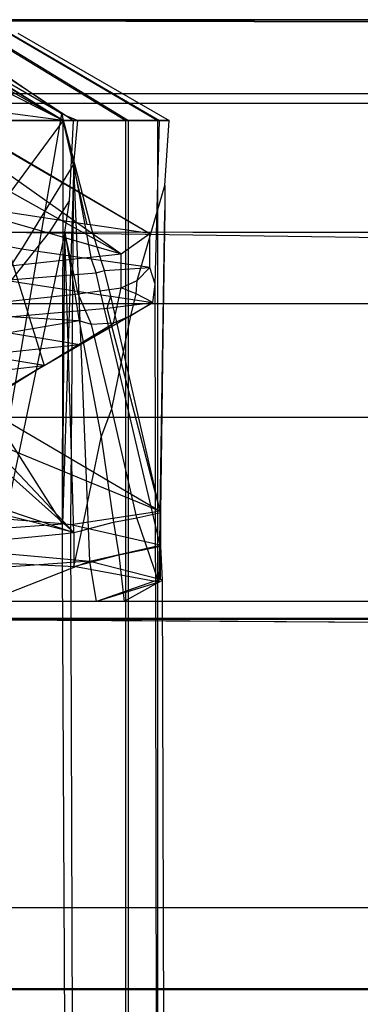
# Model space of a CAD drawing. Extents: x -23.4 to 23.6, y 0.3 to 4.
# Tile 93 of 189: x -17.1517 to -17.1172, y 3.5629 to 3.6629. Entities that reach past the tile are written whole.
import ezdxf

# ---------------------------------------------------------------- set-up
doc = ezdxf.new("R2010")
doc.units = 0
doc.header["$MEASUREMENT"] = 0
doc.layers.get('0').update_dxf_attribs({"color": 13, "linetype": 'CONTINUOUS'})

# ---------------------------------------------------------------- blocks, each defined once
blk = doc.blocks.new('FOURTY_V_PM_STL')
at = {"color": 0}
for p, q in [((23.138932, 3.66285, -0.669291), (-23.16028, 3.66285, -0.669291)), ((23.138932, 3.66285, -0.669291), (-23.16028, 3.66285, -0.669291)), ((-17.200322, 3.662828, -0.096319), (-13.900437, 3.655358, -0.06076)), ((-17.200322, 3.662828, -0.096319), (-13.900437, 3.655358, -0.06076)), ((-13.900437, 3.655358, -0.06076), (-17.19348, 3.66285, -0.098425)), ((17.172131, 3.66285, -0.098425), (-17.19348, 3.66285, -0.098425)), ((-13.900437, 3.655358, -0.06076), (-17.19348, 3.66285, -0.098425)), ((17.172131, 3.66285, -0.098425), (-17.19348, 3.66285, -0.098425)), ((-17.147328, 3.65262, -0.195042), (-17.165081, 3.661484, -0.195654)), ((-17.147328, 3.65262, -0.195042), (-17.165081, 3.661484, -0.195654)), ((-17.163487, 3.661664, -0.192798), (-17.147328, 3.65262, -0.195042)), ((-17.163487, 3.661664, -0.192798), (-17.147328, 3.65262, -0.195042)), ((-17.163487, 3.661664, -0.192798), (-17.147328, 3.65262, -0.195042)), ((-17.147328, 3.65262, -0.195042), (-17.162006, 3.661481, -0.1907)), ((-17.147328, 3.65262, -0.195042), (-17.162006, 3.661481, -0.1907)), ((-17.147485, 3.6533, -0.193274), (-17.16146, 3.661393, -0.189673)), ((-17.16146, 3.661393, -0.189673), (-17.147328, 3.65262, -0.195042)), ((-17.147485, 3.6533, -0.193274), (-17.16146, 3.661393, -0.189673)), ((-17.16146, 3.661393, -0.189673), (-17.147328, 3.65262, -0.195042)), ((-17.16146, 3.661393, -0.189673), (-17.147328, 3.65262, -0.195042)), ((-17.16146, 3.661393, -0.189673), (-17.147328, 3.65262, -0.195042)), ((-17.159755, 3.661484, -0.126522), (-17.146294, 3.652619, -0.119136)), ((-17.159755, 3.661484, -0.126522), (-17.146294, 3.652619, -0.119136)), ((-17.159755, 3.661484, -0.126522), (-17.149255, 3.627752, -0.13322)), ((-17.159755, 3.661484, -0.126522), (-17.149255, 3.627752, -0.13322)), ((-17.159405, 3.661484, -0.186857), (-17.147485, 3.6533, -0.193274)), ((-17.159405, 3.661484, -0.186857), (-17.147485, 3.6533, -0.193274)), ((-17.155493, 3.661484, -0.136084), (-17.141001, 3.652619, -0.131015)), ((-17.155493, 3.661484, -0.136084), (-17.141001, 3.652619, -0.131015)), ((-17.155256, 3.661484, -0.177246), (-17.140704, 3.652619, -0.182148)), ((-17.155256, 3.661484, -0.177246), (-17.140704, 3.652619, -0.182148)), ((-17.152866, 3.661484, -0.146218), (-17.137736, 3.652619, -0.143603)), ((-17.152866, 3.661484, -0.146218), (-17.137736, 3.652619, -0.143603)), ((-17.152744, 3.661484, -0.167083), (-17.137585, 3.652619, -0.169523)), ((-17.152744, 3.661484, -0.167083), (-17.137585, 3.652619, -0.169523)), ((-17.151941, 3.661484, -0.156645), (-17.136587, 3.652619, -0.156557)), ((-17.151941, 3.661484, -0.156645), (-17.136587, 3.652619, -0.156557)), ((-23.16028, 3.655358, -0.06076), (-13.900437, 3.655358, -0.06076)), ((-23.16028, 3.655358, -0.06076), (-13.900437, 3.655358, -0.06076)), ((23.138932, 3.654333, -0.716985), (-23.16028, 3.654333, -0.716985)), ((23.138932, 3.654333, -0.716985), (-23.16028, 3.654333, -0.716985)), ((-17.147328, 3.65262, -0.195042), (-17.15498, 3.653638, -0.203422)), ((-17.147328, 3.65262, -0.195042), (-17.15498, 3.653638, -0.203422)), ((-17.147328, 3.65262, -0.195042), (-17.15498, 3.653638, -0.203422)), ((-17.152845, 3.621996, -0.164893), (-17.147485, 3.6533, -0.193274)), ((-17.152845, 3.621996, -0.164893), (-17.147485, 3.6533, -0.193274)), ((-17.144585, 3.642018, -0.183641), (-17.147485, 3.6533, -0.193274)), ((-17.147485, 3.6533, -0.193274), (-17.14586, 3.652619, -0.194087)), ((-17.147485, 3.6533, -0.193274), (-17.147328, 3.65262, -0.195042)), ((-17.144585, 3.642018, -0.183641), (-17.147485, 3.6533, -0.193274)), ((-17.147485, 3.6533, -0.193274), (-17.147328, 3.65262, -0.195042)), ((-17.147485, 3.6533, -0.193274), (-17.14586, 3.652619, -0.194087)), ((-17.147328, 3.65262, -0.195042), (-17.153822, 3.643859, -0.201666)), ((-17.147328, 3.65262, -0.195042), (-17.153822, 3.643859, -0.201666)), ((-17.153469, 3.652619, -0.10829), (-17.146294, 3.652619, -0.119136)), ((-17.153469, 3.652619, -0.10829), (-17.146294, 3.652619, -0.119136)), ((-17.147328, 3.65262, -0.195042), (-17.15291, 3.652619, -0.205015)), ((-17.147328, 3.65262, -0.195042), (-17.15291, 3.652619, -0.205015)), ((-17.147333, 3.646448, -0.195118), (-17.147328, 3.65262, -0.195042)), ((-17.147333, 3.646448, -0.195118), (-17.147328, 3.65262, -0.195042)), ((-17.14586, 3.652619, -0.194087), (-17.147328, 3.65262, -0.195042)), ((-17.144906, 3.64206, -0.185216), (-17.147328, 3.65262, -0.195042)), ((-17.144906, 3.64206, -0.185216), (-17.147328, 3.65262, -0.195042)), ((-17.14586, 3.652619, -0.194087), (-17.147328, 3.65262, -0.195042)), ((-17.146707, 3.64447, -0.119407), (-17.146294, 3.652619, -0.119136)), ((-17.146707, 3.64447, -0.119407), (-17.146294, 3.652619, -0.119136)), ((-17.146294, 3.652619, -0.119136), (-17.141001, 3.652619, -0.131015)), ((-17.146294, 3.652619, -0.119136), (-17.141001, 3.652619, -0.131015)), ((-17.14625, 3.648233, -0.193889), (-17.14586, 3.652619, -0.194087)), ((-17.14625, 3.648233, -0.193889), (-17.14586, 3.652619, -0.194087)), ((-17.140704, 3.652619, -0.182148), (-17.14586, 3.652619, -0.194087)), ((-17.140704, 3.652619, -0.182148), (-17.14586, 3.652619, -0.194087)), ((-17.141001, 3.652619, -0.131015), (-17.137736, 3.652619, -0.143603)), ((-17.141001, 3.385894, -0.131015), (-17.141001, 3.652619, -0.131015)), ((-17.141001, 3.652619, -0.131015), (-17.137736, 3.652619, -0.143603)), ((-17.141001, 3.385894, -0.131015), (-17.141001, 3.652619, -0.131015)), ((-17.137585, 3.652619, -0.169523), (-17.140704, 3.652619, -0.182148)), ((-17.140704, 3.385894, -0.182148), (-17.140704, 3.652619, -0.182148)), ((-17.137585, 3.652619, -0.169523), (-17.140704, 3.652619, -0.182148)), ((-17.140704, 3.385894, -0.182148), (-17.140704, 3.652619, -0.182148)), ((-17.137998, 3.636005, -0.169459), (-17.137585, 3.652619, -0.169523)), ((-17.137998, 3.636005, -0.169459), (-17.137585, 3.652619, -0.169523)), ((-17.137736, 3.652619, -0.143603), (-17.136587, 3.652619, -0.156557)), ((-17.137736, 3.385894, -0.143603), (-17.137736, 3.652619, -0.143603)), ((-17.137736, 3.652619, -0.143603), (-17.136587, 3.652619, -0.156557)), ((-17.137736, 3.385894, -0.143603), (-17.137736, 3.652619, -0.143603)), ((-17.136587, 3.652619, -0.156557), (-17.137585, 3.652619, -0.169523)), ((-17.136587, 3.652619, -0.156557), (-17.137585, 3.652619, -0.169523)), ((-17.137025, 3.646038, -0.156567), (-17.136587, 3.652619, -0.156557)), ((-17.137025, 3.646038, -0.156567), (-17.136587, 3.652619, -0.156557)), ((-17.153389, 3.649807, -0.168572), (-17.138554, 3.641146, -0.170328)), ((-17.153389, 3.649807, -0.168572), (-17.138554, 3.641146, -0.170328)), ((-17.152864, 3.649567, -0.165075), (-17.138554, 3.641146, -0.170328)), ((-17.152864, 3.649567, -0.165075), (-17.138554, 3.641146, -0.170328)), ((-17.14625, 3.648233, -0.193889), (-17.147401, 3.611688, -0.195511)), ((-17.14625, 3.648233, -0.193889), (-17.147401, 3.611688, -0.195511)), ((-17.14625, 3.648233, -0.193889), (-17.147333, 3.646448, -0.195118)), ((-17.14625, 3.648233, -0.193889), (-17.147333, 3.646448, -0.195118)), ((-17.146558, 3.611584, -0.193819), (-17.14625, 3.648233, -0.193889)), ((-17.146558, 3.611584, -0.193819), (-17.14625, 3.648233, -0.193889)), ((-17.144459, 3.638537, -0.18479), (-17.14625, 3.648233, -0.193889)), ((-17.144622, 3.607883, -0.190048), (-17.14625, 3.648233, -0.193889)), ((-17.144459, 3.638537, -0.18479), (-17.14625, 3.648233, -0.193889)), ((-17.144622, 3.607883, -0.190048), (-17.14625, 3.648233, -0.193889)), ((-17.156501, 3.64751, -0.135141), (-17.141473, 3.639085, -0.132885)), ((-17.156501, 3.64751, -0.135141), (-17.141473, 3.639085, -0.132885)), ((-17.154164, 3.648074, -0.14271), (-17.141473, 3.639085, -0.132885)), ((-17.154164, 3.648074, -0.14271), (-17.141473, 3.639085, -0.132885)), ((-17.147333, 3.646448, -0.195118), (-17.151555, 3.639573, -0.199861)), ((-17.147333, 3.646448, -0.195118), (-17.151555, 3.639573, -0.199861)), ((-17.147401, 3.611688, -0.195511), (-17.147333, 3.646448, -0.195118)), ((-17.147401, 3.611688, -0.195511), (-17.147333, 3.646448, -0.195118)), ((-17.165915, 3.646116, -0.118499), (-17.141473, 3.639085, -0.132885)), ((-17.165915, 3.646116, -0.118499), (-17.141473, 3.639085, -0.132885)), ((-17.139831, 3.636377, -0.147778), (-17.137025, 3.646038, -0.156567)), ((-17.139831, 3.636377, -0.147778), (-17.137025, 3.646038, -0.156567)), ((-17.137025, 3.646038, -0.156567), (-17.137025, 3.643473, -0.156567)), ((-17.137025, 3.646038, -0.156567), (-17.137025, 3.643473, -0.156567)), ((-17.137025, 3.646038, -0.156567), (-17.137025, 3.643473, -0.156567)), ((-17.137025, 3.646038, -0.156567), (-17.137025, 3.643473, -0.156567)), ((-17.148678, 3.641336, -0.117023), (-17.146707, 3.64447, -0.119407)), ((-17.148678, 3.641336, -0.117023), (-17.146707, 3.64447, -0.119407)), ((-17.147168, 3.641281, -0.119268), (-17.146707, 3.64447, -0.119407)), ((-17.147168, 3.641281, -0.119268), (-17.146707, 3.64447, -0.119407)), ((-17.147168, 3.641281, -0.119268), (-17.146707, 3.64447, -0.119407)), ((-17.147168, 3.641281, -0.119268), (-17.146707, 3.64447, -0.119407)), ((-17.144906, 3.64206, -0.185216), (-17.153333, 3.643346, -0.204828)), ((-17.144906, 3.64206, -0.185216), (-17.153333, 3.643346, -0.204828)), ((-17.137025, 3.643473, -0.156567), (-17.137648, 3.605752, -0.152517)), ((-17.137025, 3.643473, -0.156567), (-17.137648, 3.605752, -0.152517)), ((-17.137498, 3.612957, -0.1586), (-17.137025, 3.643473, -0.156567)), ((-17.137498, 3.612957, -0.1586), (-17.137025, 3.643473, -0.156567)), ((-17.13745, 3.612852, -0.156679), (-17.137025, 3.643473, -0.156567)), ((-17.13745, 3.612852, -0.156679), (-17.137025, 3.643473, -0.156567)), ((-17.147168, 3.641281, -0.119268), (-17.154999, 3.603795, -0.108268)), ((-17.147168, 3.641281, -0.119268), (-17.154999, 3.603795, -0.108268)), ((-17.154449, 3.634094, -0.111912), (-17.148678, 3.641336, -0.117023)), ((-17.154449, 3.634094, -0.111912), (-17.148678, 3.641336, -0.117023)), ((-17.153469, 3.641281, -0.108045), (-17.148678, 3.641336, -0.117023)), ((-17.153469, 3.641281, -0.108045), (-17.148678, 3.641336, -0.117023)), ((11.57145, 3.603795, -0.108268), (-17.153469, 3.641281, -0.108045)), ((-17.153469, 3.641281, -0.108045), (-11.454274, 3.564425, -0.108268)), ((-17.153469, 3.641281, -0.108045), (-11.454274, 3.564425, -0.108268)), ((11.57145, 3.603795, -0.108268), (-17.153469, 3.641281, -0.108045)), ((-17.148678, 3.641336, -0.117023), (-17.147168, 3.641281, -0.119268)), ((-17.148678, 3.641336, -0.117023), (-17.147168, 3.641281, -0.119268)), ((-17.147414, 3.610678, -0.119565), (-17.147168, 3.641281, -0.119268)), ((-17.147414, 3.610678, -0.119565), (-17.147168, 3.641281, -0.119268)), ((-17.145804, 3.635026, -0.125435), (-17.147168, 3.641281, -0.119268)), ((-17.146265, 3.610807, -0.121558), (-17.147168, 3.641281, -0.119268)), ((-17.147168, 3.641281, -0.119268), (-17.145722, 3.632281, -0.125464)), ((11.57145, 3.603795, -0.108268), (-17.147168, 3.641281, -0.119268)), ((11.57145, 3.603795, -0.108268), (-17.147168, 3.641281, -0.119268)), ((-17.147168, 3.641281, -0.119268), (-17.145722, 3.632281, -0.125464)), ((-17.145804, 3.635026, -0.125435), (-17.147168, 3.641281, -0.119268)), ((-17.146265, 3.610807, -0.121558), (-17.147168, 3.641281, -0.119268)), ((-17.144585, 3.642018, -0.183641), (-17.144906, 3.64206, -0.185216)), ((-17.144585, 3.642018, -0.183641), (-17.144906, 3.64206, -0.185216)), ((-17.144585, 3.642018, -0.183641), (-17.144906, 3.64206, -0.185216)), ((-17.144585, 3.642018, -0.183641), (-17.144906, 3.64206, -0.185216)), ((-17.143502, 3.638416, -0.180659), (-17.144585, 3.642018, -0.183641)), ((-17.138554, 3.641146, -0.170328), (-17.144585, 3.642018, -0.183641)), ((-17.143502, 3.638416, -0.180659), (-17.144585, 3.642018, -0.183641)), ((-17.143502, 3.638416, -0.180659), (-17.144585, 3.642018, -0.183641)), ((-17.138554, 3.641146, -0.170328), (-17.144585, 3.642018, -0.183641)), ((-17.143502, 3.638416, -0.180659), (-17.144585, 3.642018, -0.183641)), ((-17.141473, 3.639085, -0.132885), (-17.138554, 3.641146, -0.170328)), ((-17.141473, 3.639085, -0.132885), (-17.138554, 3.641146, -0.170328)), ((-17.138554, 3.637701, -0.170328), (-17.138554, 3.641146, -0.170328)), ((-17.138554, 3.637701, -0.170328), (-17.138554, 3.641146, -0.170328)), ((-17.151555, 3.639573, -0.199861), (-17.154496, 3.635139, -0.203187)), ((-17.151555, 3.639573, -0.199861), (-17.154496, 3.635139, -0.203187)), ((-17.151555, 3.639573, -0.199861), (-17.153333, 3.639901, -0.204828)), ((-17.151555, 3.639573, -0.199861), (-17.153333, 3.639901, -0.204828)), ((-17.144459, 3.638537, -0.18479), (-17.151555, 3.639573, -0.199861)), ((-17.144459, 3.638537, -0.18479), (-17.151555, 3.639573, -0.199861)), ((-17.162537, 3.636798, -0.100248), (-17.141473, 3.639085, -0.132885)), ((-17.162537, 3.636798, -0.100248), (-17.141473, 3.639085, -0.132885)), ((-17.143787, 3.638459, -0.182051), (-17.144459, 3.638537, -0.18479)), ((-17.143991, 3.637167, -0.18366), (-17.144459, 3.638537, -0.18479)), ((-17.143991, 3.637167, -0.18366), (-17.144459, 3.638537, -0.18479)), ((-17.143787, 3.638459, -0.182051), (-17.144459, 3.638537, -0.18479)), ((-17.143502, 3.638416, -0.180659), (-17.143787, 3.638459, -0.182051)), ((-17.143502, 3.638416, -0.180659), (-17.143787, 3.638459, -0.182051)), ((-17.138554, 3.637701, -0.170328), (-17.143502, 3.638416, -0.180659)), ((-17.143137, 3.63739, -0.179822), (-17.143502, 3.638416, -0.180659)), ((-17.143137, 3.63739, -0.179822), (-17.143502, 3.638416, -0.180659)), ((-17.138554, 3.637701, -0.170328), (-17.143502, 3.638416, -0.180659)), ((-17.141473, 3.63564, -0.132885), (-17.141473, 3.639085, -0.132885)), ((-17.141473, 3.63564, -0.132885), (-17.141473, 3.639085, -0.132885)), ((-17.143991, 3.637167, -0.18366), (-17.143375, 3.637321, -0.181079)), ((-17.143991, 3.637167, -0.18366), (-17.143375, 3.637321, -0.181079)), ((-17.143375, 3.637321, -0.181079), (-17.143137, 3.63739, -0.179822)), ((-17.143375, 3.637321, -0.181079), (-17.143137, 3.63739, -0.179822)), ((-17.143137, 3.63739, -0.179822), (-17.138554, 3.637701, -0.170328)), ((-17.143137, 3.63739, -0.179822), (-17.138554, 3.637701, -0.170328)), ((-17.142524, 3.634784, -0.177563), (-17.143137, 3.63739, -0.179822)), ((-17.142524, 3.634784, -0.177563), (-17.143137, 3.63739, -0.179822)), ((-17.142524, 3.634784, -0.177563), (-17.143137, 3.63739, -0.179822)), ((-17.142524, 3.634784, -0.177563), (-17.143137, 3.63739, -0.179822)), ((-17.139831, 3.636377, -0.147778), (-17.138554, 3.637701, -0.170328)), ((-17.139831, 3.636377, -0.147778), (-17.138554, 3.637701, -0.170328)), ((-17.137998, 3.636005, -0.169459), (-17.138554, 3.637701, -0.170328)), ((-17.137998, 3.636005, -0.169459), (-17.138554, 3.637701, -0.170328)), ((-17.153216, 3.636429, -0.204421), (-17.143991, 3.637167, -0.18366)), ((-17.153216, 3.636429, -0.204421), (-17.143991, 3.637167, -0.18366)), ((-17.153216, 3.636429, -0.204421), (-17.143477, 3.634942, -0.181638)), ((-17.153216, 3.636429, -0.204421), (-17.143477, 3.634942, -0.181638)), ((-17.143477, 3.634942, -0.181638), (-17.143991, 3.637167, -0.18366)), ((-17.143477, 3.634942, -0.181638), (-17.143991, 3.637167, -0.18366)), ((-17.143477, 3.634942, -0.181638), (-17.143991, 3.637167, -0.18366)), ((-17.143477, 3.634942, -0.181638), (-17.143991, 3.637167, -0.18366)), ((-17.141473, 3.63564, -0.132885), (-17.139831, 3.636377, -0.147778)), ((-17.141473, 3.63564, -0.132885), (-17.139831, 3.636377, -0.147778)), ((-17.139948, 3.635021, -0.146583), (-17.139831, 3.636377, -0.147778)), ((-17.139948, 3.635021, -0.146583), (-17.139831, 3.636377, -0.147778)), ((-17.145804, 3.635026, -0.125435), (-17.141473, 3.63564, -0.132885)), ((-17.145804, 3.635026, -0.125435), (-17.141473, 3.63564, -0.132885)), ((-17.142252, 3.632058, -0.130652), (-17.141473, 3.63564, -0.132885)), ((-17.142252, 3.632058, -0.130652), (-17.141473, 3.63564, -0.132885)), ((-17.139948, 3.635021, -0.146583), (-17.141473, 3.63564, -0.132885)), ((-17.139948, 3.635021, -0.146583), (-17.141473, 3.63564, -0.132885)), ((-17.138254, 3.634147, -0.168375), (-17.137998, 3.636005, -0.169459)), ((-17.138254, 3.634147, -0.168375), (-17.137998, 3.636005, -0.169459)), ((-17.137585, 3.385894, -0.169523), (-17.137998, 3.636005, -0.169459)), ((-17.137585, 3.385894, -0.169523), (-17.137998, 3.636005, -0.169459)), ((-17.154449, 3.634094, -0.111912), (-17.145804, 3.635026, -0.125435)), ((-17.154449, 3.634094, -0.111912), (-17.145804, 3.635026, -0.125435)), ((-17.144459, 3.631921, -0.127816), (-17.145804, 3.635026, -0.125435)), ((-17.144459, 3.631921, -0.127816), (-17.145804, 3.635026, -0.125435)), ((-17.144459, 3.631921, -0.127816), (-17.145804, 3.635026, -0.125435)), ((-17.144459, 3.631921, -0.127816), (-17.145804, 3.635026, -0.125435)), ((-17.143477, 3.634942, -0.181638), (-17.142765, 3.634834, -0.178789)), ((-17.138282, 3.612852, -0.161636), (-17.143477, 3.634942, -0.181638)), ((-17.138282, 3.612852, -0.161636), (-17.143477, 3.634942, -0.181638)), ((-17.143477, 3.634942, -0.181638), (-17.142765, 3.634834, -0.178789)), ((-17.14289, 3.633573, -0.176038), (-17.142524, 3.634784, -0.177563)), ((-17.14289, 3.633573, -0.176038), (-17.142524, 3.634784, -0.177563)), ((-17.142765, 3.634834, -0.178789), (-17.142524, 3.634784, -0.177563)), ((-17.142765, 3.634834, -0.178789), (-17.142524, 3.634784, -0.177563)), ((-17.142524, 3.634784, -0.177563), (-17.138254, 3.634147, -0.168375)), ((-17.137498, 3.612957, -0.1586), (-17.142524, 3.634784, -0.177563)), ((-17.137498, 3.612957, -0.1586), (-17.142524, 3.634784, -0.177563)), ((-17.142524, 3.634784, -0.177563), (-17.138254, 3.634147, -0.168375)), ((-17.140488, 3.632787, -0.144562), (-17.139948, 3.635021, -0.146583)), ((-17.140488, 3.632787, -0.144562), (-17.139948, 3.635021, -0.146583)), ((-17.140488, 3.632787, -0.144562), (-17.139948, 3.635021, -0.146583)), ((-17.140488, 3.632787, -0.144562), (-17.139948, 3.635021, -0.146583)), ((-17.138254, 3.634147, -0.168375), (-17.139948, 3.635021, -0.146583)), ((-17.138254, 3.634147, -0.168375), (-17.139948, 3.635021, -0.146583)), ((23.138932, 3.634022, -0.028828), (-23.16028, 3.634022, -0.028828)), ((23.138932, 3.634022, -0.028828), (-23.16028, 3.634022, -0.028828)), ((-17.159172, 3.632123, -0.199927), (-17.14289, 3.633573, -0.176038)), ((-17.159172, 3.632123, -0.199927), (-17.14289, 3.633573, -0.176038)), ((-17.14564, 3.629841, -0.167332), (-17.138254, 3.634147, -0.168375)), ((-17.14564, 3.629841, -0.167332), (-17.138254, 3.634147, -0.168375)), ((-17.14289, 3.633573, -0.176038), (-17.138254, 3.634147, -0.168375)), ((-17.14289, 3.633573, -0.176038), (-17.138254, 3.634147, -0.168375)), ((-17.137498, 3.612957, -0.1586), (-17.14289, 3.633573, -0.176038)), ((-17.137498, 3.612957, -0.1586), (-17.14289, 3.633573, -0.176038)), ((-17.138254, 3.634147, -0.168375), (-17.140488, 3.632787, -0.144562)), ((-17.138254, 3.634147, -0.168375), (-17.140488, 3.632787, -0.144562)), ((-17.145722, 3.632281, -0.125464), (-17.155754, 3.630584, -0.110108)), ((-17.145722, 3.632281, -0.125464), (-17.155754, 3.630584, -0.110108)), ((-17.145722, 3.632281, -0.125464), (-17.15449, 3.632805, -0.11169)), ((-17.145722, 3.632281, -0.125464), (-17.15449, 3.632805, -0.11169)), ((-17.144459, 3.631921, -0.127816), (-17.145722, 3.632281, -0.125464)), ((-17.145722, 3.632281, -0.125464), (-17.143485, 3.620474, -0.133511)), ((-17.145722, 3.632281, -0.125464), (-17.143485, 3.620474, -0.133511)), ((-17.144459, 3.631921, -0.127816), (-17.145722, 3.632281, -0.125464)), ((-17.142405, 3.623371, -0.136039), (-17.140488, 3.632787, -0.144562)), ((-17.142405, 3.623371, -0.136039), (-17.140488, 3.632787, -0.144562)), ((-17.140488, 3.632787, -0.144562), (-17.142252, 3.632058, -0.130652)), ((-17.140488, 3.632787, -0.144562), (-17.142252, 3.632058, -0.130652)), ((-17.14564, 3.629841, -0.167332), (-17.159172, 3.632123, -0.199927)), ((-17.14564, 3.629841, -0.167332), (-17.159172, 3.632123, -0.199927)), ((-17.149255, 3.627752, -0.13322), (-17.142252, 3.632058, -0.130652)), ((-17.149255, 3.627752, -0.13322), (-17.142252, 3.632058, -0.130652)), ((-17.14564, 3.629841, -0.167332), (-17.142252, 3.632058, -0.130652)), ((-17.14564, 3.629841, -0.167332), (-17.142252, 3.632058, -0.130652)), ((-17.142252, 3.632058, -0.130652), (-17.144459, 3.631921, -0.127816)), ((-17.142252, 3.632058, -0.130652), (-17.144459, 3.631921, -0.127816)), ((-17.142405, 3.623371, -0.136039), (-17.144459, 3.631921, -0.127816)), ((-17.142405, 3.623371, -0.136039), (-17.144459, 3.631921, -0.127816)), ((-17.14564, 3.629841, -0.167332), (-17.165122, 3.627817, -0.195433)), ((-17.14564, 3.629841, -0.167332), (-17.165122, 3.627817, -0.195433)), ((-17.149255, 3.627752, -0.13322), (-17.162537, 3.629908, -0.100248)), ((-17.149255, 3.627752, -0.13322), (-17.162537, 3.629908, -0.100248)), ((-17.14564, 3.629841, -0.167332), (-17.153024, 3.625535, -0.166289)), ((-17.14564, 3.629841, -0.167332), (-17.153024, 3.625535, -0.166289)), ((-17.149255, 3.627752, -0.13322), (-17.14564, 3.629841, -0.167332)), ((-17.149255, 3.627752, -0.13322), (-17.14564, 3.629841, -0.167332)), ((-17.147401, 3.611688, -0.195511), (-17.158166, 3.628634, -0.207364)), ((-17.147401, 3.611688, -0.195511), (-17.158166, 3.628634, -0.207364)), ((-17.147401, 3.611688, -0.195511), (-17.158166, 3.628634, -0.207364)), ((-17.169389, 3.625453, -0.104127), (-17.149255, 3.627752, -0.13322)), ((-17.169389, 3.625453, -0.104127), (-17.149255, 3.627752, -0.13322)), ((-17.149255, 3.627752, -0.13322), (-17.156257, 3.623446, -0.135788)), ((-17.149255, 3.627752, -0.13322), (-17.156257, 3.623446, -0.135788)), ((-17.149255, 3.627752, -0.13322), (-17.152851, 3.625627, -0.164921)), ((-17.149255, 3.627752, -0.13322), (-17.152851, 3.625627, -0.164921)), ((-17.143485, 3.620474, -0.133511), (-17.142405, 3.623371, -0.136039)), ((-17.143485, 3.620474, -0.133511), (-17.142405, 3.623371, -0.136039)), ((-17.143485, 3.620474, -0.133511), (-17.142405, 3.623371, -0.136039)), ((-17.143485, 3.620474, -0.133511), (-17.142405, 3.623371, -0.136039)), ((-17.139869, 3.612281, -0.146499), (-17.142405, 3.623371, -0.136039)), ((-17.139869, 3.612281, -0.146499), (-17.142405, 3.623371, -0.136039)), ((23.138932, 3.622491, -0.766727), (-23.16028, 3.622491, -0.766727)), ((23.138932, 3.622491, -0.766727), (-23.16028, 3.622491, -0.766727)), ((-17.152845, 3.621996, -0.164893), (-17.137498, 3.612957, -0.1586)), ((-17.152845, 3.621996, -0.164893), (-17.137498, 3.612957, -0.1586)), ((-17.155163, 3.620247, -0.139052), (-17.146265, 3.610807, -0.121558)), ((-17.155163, 3.620247, -0.139052), (-17.146265, 3.610807, -0.121558)), ((-17.155163, 3.620247, -0.139052), (-17.137498, 3.612957, -0.1586)), ((-17.155163, 3.620247, -0.139052), (-17.137498, 3.612957, -0.1586)), ((-17.145439, 3.610998, -0.124858), (-17.143485, 3.620474, -0.133511)), ((-17.145439, 3.610998, -0.124858), (-17.143485, 3.620474, -0.133511)), ((-17.143485, 3.620474, -0.133511), (-17.142242, 3.611845, -0.139496)), ((-17.143485, 3.620474, -0.133511), (-17.142242, 3.611845, -0.139496)), ((-17.156496, 3.619952, -0.135145), (-17.146265, 3.610807, -0.121558)), ((-17.156496, 3.619952, -0.135145), (-17.146265, 3.610807, -0.121558)), ((-17.168375, 3.618283, -0.115567), (-17.146265, 3.610807, -0.121558)), ((-17.168375, 3.618283, -0.115567), (-17.146265, 3.610807, -0.121558)), ((-17.146265, 3.610807, -0.121558), (-17.173622, 3.617761, -0.110333)), ((-17.146265, 3.610807, -0.121558), (-17.173622, 3.617761, -0.110333)), ((-17.147401, 3.611688, -0.195511), (-17.172292, 3.61378, -0.222178)), ((-17.147401, 3.611688, -0.195511), (-17.172292, 3.61378, -0.222178)), ((-17.138282, 3.612852, -0.161636), (-17.146558, 3.611584, -0.193819)), ((-17.138282, 3.612852, -0.161636), (-17.146558, 3.611584, -0.193819)), ((-17.138282, 3.612852, -0.161636), (-17.146558, 3.611584, -0.193819)), ((-17.142242, 3.611845, -0.139496), (-17.139869, 3.612281, -0.146499)), ((-17.142242, 3.611845, -0.139496), (-17.139869, 3.612281, -0.146499)), ((-17.142242, 3.611845, -0.139496), (-17.139869, 3.612281, -0.146499)), ((-17.142242, 3.611845, -0.139496), (-17.139869, 3.612281, -0.146499)), ((-17.139869, 3.612281, -0.146499), (-17.13745, 3.612852, -0.156679)), ((-17.139869, 3.612281, -0.146499), (-17.13745, 3.612852, -0.156679)), ((-17.137648, 3.605752, -0.152517), (-17.139869, 3.612281, -0.146499)), ((-17.137648, 3.605752, -0.152517), (-17.139869, 3.612281, -0.146499)), ((-17.137498, 3.612957, -0.1586), (-17.138282, 3.612852, -0.161636)), ((-17.137498, 3.612957, -0.1586), (-17.138282, 3.612852, -0.161636)), ((-17.137498, 3.609512, -0.1586), (-17.138282, 3.612852, -0.161636)), ((-17.137498, 3.609512, -0.1586), (-17.138282, 3.612852, -0.161636)), ((-17.137498, 3.609512, -0.1586), (-17.138282, 3.612852, -0.161636)), ((-17.13745, 3.612852, -0.156679), (-17.137498, 3.612957, -0.1586)), ((-17.137498, 3.609512, -0.1586), (-17.137498, 3.612957, -0.1586)), ((-17.137498, 3.609512, -0.1586), (-17.137498, 3.612957, -0.1586)), ((-17.137498, 3.609512, -0.1586), (-17.137498, 3.612957, -0.1586)), ((-17.13745, 3.612852, -0.156679), (-17.137498, 3.612957, -0.1586)), ((-17.137498, 3.609512, -0.1586), (-17.137498, 3.612957, -0.1586)), ((-17.137447, 3.609408, -0.156679), (-17.13745, 3.612852, -0.156679)), ((-17.137447, 3.609408, -0.156679), (-17.13745, 3.612852, -0.156679)), ((-17.137447, 3.609408, -0.156679), (-17.13745, 3.612852, -0.156679)), ((-17.137447, 3.609408, -0.156679), (-17.13745, 3.612852, -0.156679)), ((-17.169229, 3.610149, -0.220234), (-17.147401, 3.611688, -0.195511)), ((-17.146558, 3.611584, -0.193819), (-17.147401, 3.611688, -0.195511)), ((-17.146558, 3.611584, -0.193819), (-17.147401, 3.611688, -0.195511)), ((-17.14586, 3.385894, -0.194087), (-17.146558, 3.611584, -0.193819)), ((-17.14586, 3.385894, -0.194087), (-17.146558, 3.611584, -0.193819)), ((-17.137498, 3.609512, -0.1586), (-17.146558, 3.611584, -0.193819)), ((-17.145439, 3.610998, -0.124858), (-17.142242, 3.611845, -0.139496)), ((-17.145439, 3.610998, -0.124858), (-17.142242, 3.611845, -0.139496)), ((-17.142242, 3.611845, -0.139496), (-17.141707, 3.608533, -0.141777)), ((-17.142242, 3.611845, -0.139496), (-17.141707, 3.608533, -0.141777)), ((-17.142242, 3.611845, -0.139496), (-17.141707, 3.608533, -0.141777)), ((-17.142242, 3.611845, -0.139496), (-17.141707, 3.608533, -0.141777)), ((-17.169771, 3.608486, -0.095148), (-17.147414, 3.610678, -0.119565)), ((-17.169771, 3.608486, -0.095148), (-17.147414, 3.610678, -0.119565)), ((-17.147414, 3.610678, -0.119565), (-17.146265, 3.610807, -0.121558)), ((-17.147414, 3.610678, -0.119565), (-17.146265, 3.610807, -0.121558)), ((-17.147406, 3.607434, -0.119567), (-17.147414, 3.610678, -0.119565)), ((-17.147406, 3.607434, -0.119567), (-17.147414, 3.610678, -0.119565)), ((-17.147406, 3.607434, -0.119567), (-17.147414, 3.610678, -0.119565)), ((-17.147406, 3.607434, -0.119567), (-17.147414, 3.610678, -0.119565)), ((-17.146265, 3.607362, -0.121558), (-17.145439, 3.610998, -0.124858)), ((-17.146265, 3.610807, -0.121558), (-17.145439, 3.610998, -0.124858)), ((-17.146265, 3.607362, -0.121558), (-17.145439, 3.610998, -0.124858)), ((-17.146265, 3.607362, -0.121558), (-17.145439, 3.610998, -0.124858)), ((-17.146265, 3.610807, -0.121558), (-17.145439, 3.610998, -0.124858)), ((-17.146265, 3.607362, -0.121558), (-17.145439, 3.610998, -0.124858)), ((-17.146265, 3.610807, -0.121558), (-17.146265, 3.607362, -0.121558)), ((-17.146265, 3.610807, -0.121558), (-17.146265, 3.607362, -0.121558)), ((-17.146265, 3.610807, -0.121558), (-17.146265, 3.607362, -0.121558)), ((-17.146265, 3.610807, -0.121558), (-17.146265, 3.607362, -0.121558)), ((-17.169229, 3.610149, -0.220234), (-17.144622, 3.607883, -0.190048)), ((-17.169229, 3.610149, -0.220234), (-17.144622, 3.607883, -0.190048)), ((-17.144622, 3.607883, -0.190048), (-17.137498, 3.609512, -0.1586)), ((-17.144622, 3.607883, -0.190048), (-17.137498, 3.609512, -0.1586)), ((-17.141707, 3.608533, -0.141777), (-17.137447, 3.609408, -0.156679)), ((-17.141707, 3.608533, -0.141777), (-17.137447, 3.609408, -0.156679)), ((-17.137498, 3.609512, -0.1586), (-17.137498, 3.606067, -0.1586)), ((-17.137447, 3.609408, -0.156679), (-17.137498, 3.609512, -0.1586)), ((-17.137498, 3.609512, -0.1586), (-17.137498, 3.606067, -0.1586)), ((-17.137447, 3.609408, -0.156679), (-17.137498, 3.609512, -0.1586)), ((-17.137255, 3.605963, -0.156573), (-17.137447, 3.609408, -0.156679)), ((-17.137255, 3.605963, -0.156573), (-17.137447, 3.609408, -0.156679)), ((-17.169771, 3.608486, -0.095148), (-17.147406, 3.607434, -0.119567)), ((-17.169771, 3.608486, -0.095148), (-17.147406, 3.607434, -0.119567)), ((-17.146265, 3.607362, -0.121558), (-17.141707, 3.608533, -0.141777)), ((-17.146265, 3.607362, -0.121558), (-17.141707, 3.608533, -0.141777)), ((-17.141707, 3.608533, -0.141777), (-17.141164, 3.603795, -0.145092)), ((-17.141707, 3.608533, -0.141777), (-17.141164, 3.603795, -0.145092)), ((-17.144622, 3.607883, -0.190048), (-17.173646, 3.605843, -0.214227)), ((-17.144622, 3.607883, -0.190048), (-17.173646, 3.605843, -0.214227)), ((-17.144622, 3.607883, -0.190048), (-17.155126, 3.603795, -0.193104)), ((-17.144622, 3.607883, -0.190048), (-17.155126, 3.603795, -0.193104)), ((-17.146294, 3.385894, -0.119136), (-17.147406, 3.607434, -0.119567)), ((-17.146294, 3.385894, -0.119136), (-17.147406, 3.607434, -0.119567)), ((-17.147406, 3.607434, -0.119567), (-17.146265, 3.607362, -0.121558)), ((-17.147406, 3.607434, -0.119567), (-17.146265, 3.607362, -0.121558)), ((-17.137648, 3.605752, -0.152517), (-17.146265, 3.607362, -0.121558)), ((-17.137648, 3.605752, -0.152517), (-17.146265, 3.607362, -0.121558)), ((-17.144622, 3.607883, -0.190048), (-17.137498, 3.606067, -0.1586)), ((-17.143956, 3.603795, -0.171043), (-17.144622, 3.607883, -0.190048)), ((-17.144622, 3.607883, -0.190048), (-17.137498, 3.606067, -0.1586)), ((-17.143956, 3.603795, -0.171043), (-17.144622, 3.607883, -0.190048)), ((-17.137498, 3.606067, -0.1586), (-17.143956, 3.603795, -0.171043)), ((-17.137498, 3.606067, -0.1586), (-17.143956, 3.603795, -0.171043)), ((-17.137648, 3.605752, -0.152517), (-17.143956, 3.603795, -0.171043)), ((-17.137648, 3.605752, -0.152517), (-17.143956, 3.603795, -0.171043)), ((-17.137648, 3.605752, -0.152517), (-17.141164, 3.603795, -0.145092)), ((-17.137648, 3.605752, -0.152517), (-17.141164, 3.603795, -0.145092)), ((-17.137648, 3.605752, -0.152517), (-17.137255, 3.605963, -0.156573)), ((-17.137648, 3.605752, -0.152517), (-17.137255, 3.605963, -0.156573)), ((-17.137255, 3.605963, -0.156573), (-17.137498, 3.606067, -0.1586)), ((-17.137255, 3.605963, -0.156573), (-17.137498, 3.606067, -0.1586)), ((-17.136587, 3.385894, -0.156557), (-17.137255, 3.605963, -0.156573)), ((-17.136587, 3.385894, -0.156557), (-17.137255, 3.605963, -0.156573)), ((17.154731, 3.603774, -0.206693), (-17.168712, 3.603795, -0.206693)), ((17.154731, 3.603774, -0.206693), (-17.168712, 3.603795, -0.206693)), ((-17.143956, 3.603795, -0.171043), (-17.155126, 3.603795, -0.193104)), ((-17.143956, 3.603795, -0.171043), (-17.155126, 3.603795, -0.193104)), ((-17.141164, 3.603795, -0.145092), (-17.143956, 3.603795, -0.171043)), ((-17.141164, 3.603795, -0.145092), (-17.143956, 3.603795, -0.171043)), ((11.57145, 3.603795, -0.108268), (-17.141164, 3.603795, -0.145092)), ((11.57145, 3.603795, -0.108268), (-17.141164, 3.603795, -0.145092)), ((23.138932, 3.602091, -0.007492), (-23.16028, 3.602091, -0.007492)), ((23.138932, 3.602091, -0.007492), (-23.16028, 3.602091, -0.007492)), ((-11.454274, 3.564425, -0.108268), (-17.162331, 3.601983, -0.098298)), ((-11.454274, 3.564425, -0.108268), (-17.162331, 3.601983, -0.098298)), ((17.146281, 3.564425, -0.095293), (-17.162331, 3.601983, -0.098298)), ((17.146281, 3.564425, -0.095293), (-17.162331, 3.601983, -0.098298)), ((-11.454274, 3.564425, -0.108268), (-17.153469, 3.601911, -0.108045)), ((-11.454274, 3.564425, -0.108268), (-17.153469, 3.601911, -0.108045)), ((-23.16028, 3.572748, -0.79857), (13.879091, 3.572748, -0.79857)), ((-23.16028, 3.572748, -0.79857), (13.879091, 3.572748, -0.79857)), ((23.138932, 3.564425, -0.700787), (-23.16028, 3.564425, -0.700787)), ((23.138932, 3.564425, -0.700787), (-23.16028, 3.564425, -0.700787)), ((23.138932, 3.564425, -0.669291), (-23.16028, 3.564425, -0.669291)), ((23.138932, 3.564425, -0.669291), (-23.16028, 3.564425, -0.669291)), ((-4.640595, 3.564425, -0.629921), (-23.16028, 3.564425, -0.629921)), ((23.138932, 3.564425, 0), (-23.16028, 3.564425, 0)), ((23.138932, 3.564425, 0), (-23.16028, 3.564425, 0)), ((-4.640595, 3.564425, -0.629921), (-23.16028, 3.564425, -0.629921)), ((-17.162611, 3.564425, -0.206693), (17.133653, 3.564425, -0.206693)), ((-17.162611, 3.564425, -0.206693), (17.133653, 3.564425, -0.206693)), ((17.146281, 3.564425, -0.095293), (-17.162332, 3.564497, -0.098307)), ((17.146281, 3.564425, -0.095293), (-17.162332, 3.564497, -0.098307)), ((-11.454274, 3.564425, -0.108268), (-17.153469, 3.564425, -0.108177)), ((-11.454274, 3.564425, -0.108268), (-17.153469, 3.564425, -0.108177))]:
    blk.add_line(p, q, dxfattribs=at)

msp = doc.modelspace()

# ---------------------------------------------------------------- block references
at = {"color": 0}
msp.add_blockref('FOURTY_V_PM_STL', (0, 0), dxfattribs=at)

doc.saveas('drawing.dxf')
